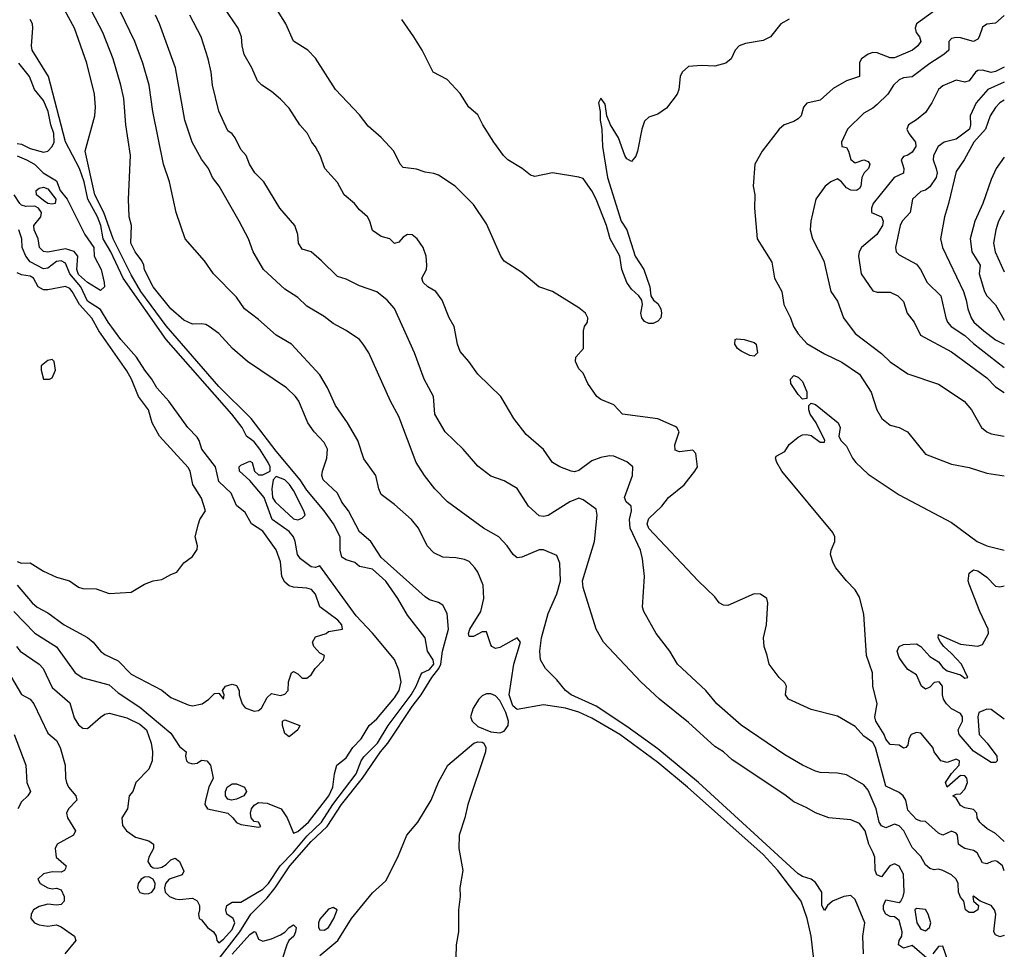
# Model space of a CAD drawing. Header units: metres. Extents: x -51132 to -49532, y -231222 to -229437.
# Tile 210 of 256: x -49644 to -49532, y -230697 to -230591. Entities that reach past the tile are written whole.
import ezdxf

# ---------------------------------------------------------------- set-up
doc = ezdxf.new("R2010")
doc.units = ezdxf.units.M
for name, color, linetype in [('CONTOUR_HALF', 8, 'Continuous'), ('CONTOUR_INDEX', 1, 'Continuous'), ('CONTOUR_INTER', 3, 'Continuous')]:
    doc.layers.add(name, color=color, linetype=linetype)

msp = doc.modelspace()

# ---------------------------------------------------------------- linework, layer by layer
at = {"layer": 'CONTOUR_HALF'}
for points, elevation in [([(-49553.14, -230699.26), (-49553.58, -230695.25), (-49554.04, -230693.26), (-49554.74, -230691.26), (-49557.4, -230687.76), (-49559.08, -230685.96), (-49567.7, -230678.26), (-49571.08, -230675.47), (-49575.41, -230672.26), (-49578.58, -230670.42), (-49580.08, -230669.74), (-49581.58, -230669.27), (-49584.08, -230668.91), (-49587.08, -230669.43), (-49587.58, -230669.02), (-49588, -230667.76), (-49587.48, -230664.26), (-49586.7, -230661.76), (-49587.08, -230661.24), (-49589.08, -230662.36), (-49589.58, -230662.46), (-49589.97, -230662.26), (-49590.08, -230662.06), (-49590.58, -230660.58), (-49591.08, -230660.56), (-49592.08, -230661.09), (-49592.58, -230661.1), (-49592.64, -230660.76), (-49592.48, -230660.26), (-49591.23, -230658.26), (-49590.88, -230656.76), (-49590.96, -230655.26), (-49591.59, -230653.76), (-49591.92, -230653.26), (-49592.58, -230652.54), (-49593.08, -230652.31), (-49594.08, -230652.12), (-49595.58, -230652.06), (-49596.58, -230651.57), (-49597.37, -230650.76), (-49598.36, -230648.76), (-49599.14, -230647.76), (-49601.08, -230646.04), (-49602.58, -230644.92), (-49602.87, -230644.26), (-49603.22, -230642.76), (-49604.58, -230640.84), (-49605.26, -230638.76), (-49606.42, -230636.76), (-49607.79, -230634.76), (-49608.7, -230632.76), (-49609.58, -230631.26), (-49612.81, -230627.76), (-49614.58, -230626.75), (-49616.58, -230624.95), (-49618.18, -230623.76), (-49619.08, -230622.42), (-49621.7, -230619.76), (-49622.72, -230618.26), (-49624.94, -230615.76), (-49625.97, -230612.76), (-49626.72, -230609.26), (-49627.39, -230607.26), (-49628.63, -230601.26), (-49629.03, -230598.26), (-49629.76, -230595.76), (-49630.68, -230593.26), (-49634.58, -230585.13)], 76.5), ([(-49644.16, -230662.26), (-49643.74, -230662.76), (-49641.58, -230664.24), (-49641.12, -230664.76), (-49640.08, -230666.91), (-49638.08, -230668.66), (-49637.58, -230670.39), (-49637.08, -230671.18), (-49636.58, -230671.57), (-49636.08, -230671.58), (-49634.58, -230670.29), (-49634.08, -230669.97), (-49633.58, -230669.86), (-49631.58, -230670.36), (-49630.08, -230671.08), (-49629.33, -230671.76), (-49628.82, -230673.26), (-49628.67, -230674.26), (-49628.69, -230675.26), (-49629.08, -230676.24), (-49630.57, -230677.76), (-49630.89, -230678.76), (-49631.3, -230679.26), (-49631.5, -230680.76), (-49632.16, -230681.76), (-49632.08, -230682.65), (-49631.61, -230683.26), (-49630.58, -230683.99), (-49629.08, -230684.39), (-49628.55, -230684.76), (-49628.56, -230685.26), (-49629.09, -230686.26), (-49629.2, -230686.76), (-49628.89, -230687.26), (-49628.58, -230687.48), (-49628.08, -230687.52), (-49627.58, -230687.38), (-49627.08, -230687.09), (-49626.58, -230686.56), (-49626.08, -230686.38), (-49625.58, -230686.77), (-49625.08, -230687.86), (-49625.28, -230688.26), (-49626.77, -230688.76), (-49627.18, -230689.26), (-49627.29, -230689.76), (-49627.23, -230690.26), (-49626.72, -230690.76), (-49626.08, -230691.01), (-49625.58, -230691.07), (-49624.08, -230690.93), (-49623.58, -230691.22), (-49623.3, -230691.76), (-49623.28, -230692.26), (-49623.43, -230692.76), (-49623.35, -230693.26), (-49623.08, -230693.42), (-49622.4, -230694.26), (-49621.69, -230694.76), (-49621.4, -230695.26), (-49621.34, -230695.76), (-49621.08, -230696.01), (-49620.58, -230695.62), (-49619.58, -230694.49), (-49619.28, -230693.76), (-49619.48, -230693.26), (-49620.17, -230692.76), (-49620.28, -230692.26), (-49620.18, -230691.76), (-49619.58, -230691.39), (-49618.58, -230691.4), (-49616.08, -230689.91), (-49615.42, -230689.26), (-49614.11, -230687.26), (-49612.58, -230685.68), (-49611.08, -230683.87), (-49609.4, -230682.26), (-49608.1, -230680.26), (-49605.45, -230676.76), (-49604.88, -230675.26), (-49604.58, -230674.82), (-49603.03, -230673.26), (-49601.79, -230671.26), (-49599.18, -230667.76), (-49598.59, -230666.76), (-49598.08, -230665.47), (-49597.93, -230665.26), (-49597.08, -230664.86), (-49596.59, -230664.26), (-49596.66, -230663.76), (-49597.33, -230662.76), (-49597.59, -230661.26), (-49599.58, -230658.67), (-49600.68, -230656.76), (-49602.08, -230654.79), (-49603.58, -230653.44), (-49605.08, -230653.12), (-49605.58, -230652.68), (-49606.58, -230652.38), (-49607.08, -230652.06), (-49607.26, -230651.26), (-49607.26, -230649.76), (-49608.02, -230648.26), (-49609.08, -230646.78), (-49611.08, -230644.43), (-49611.84, -230643.26), (-49614.58, -230639.96), (-49617.41, -230636.26), (-49621.08, -230632.61), (-49627.08, -230625.69), (-49629.97, -230621.76), (-49631.08, -230619.88), (-49633.15, -230615.76), (-49634.21, -230612.76), (-49635.24, -230610.76), (-49636.31, -230605.76), (-49635.22, -230601.76), (-49635.14, -230600.76), (-49635.26, -230599.26), (-49636.15, -230595.76), (-49637.55, -230591.76), (-49639.17, -230588.76)], 75.5), ([(-49531.58, -230687.8), (-49531.79, -230687.26), (-49532.41, -230686.76), (-49532.58, -230686.67), (-49533.01, -230686.76), (-49533.58, -230687.02), (-49534.08, -230686.91), (-49534.67, -230685.76), (-49535.08, -230685.48), (-49536.08, -230685.28), (-49536.58, -230684.97), (-49536.81, -230684.76), (-49536.9, -230683.76), (-49537.08, -230683.52), (-49537.58, -230683.28), (-49538.58, -230683.74), (-49539.08, -230683.52), (-49540.58, -230682.19), (-49541.08, -230682.17), (-49541.58, -230681.97), (-49542.58, -230680.91), (-49542.8, -230679.76), (-49543.09, -230679.26), (-49543.58, -230678.9), (-49545.08, -230678.18), (-49546.26, -230673.76), (-49546.58, -230673.18), (-49547.58, -230672.48), (-49548.58, -230671.35), (-49550.58, -230670.19), (-49553.58, -230669.41), (-49556.18, -230668.26), (-49556.52, -230667.76), (-49556.4, -230666.76), (-49556.58, -230666.38), (-49557.22, -230665.76), (-49558.39, -230664.26), (-49558.59, -230663.26), (-49558.96, -230662.26), (-49559.03, -230661.26), (-49558.69, -230659.76), (-49558.53, -230657.26), (-49558.65, -230656.76), (-49559.35, -230656.26), (-49560.08, -230656.24), (-49563.08, -230657.56), (-49563.58, -230657.53), (-49564.06, -230657.26), (-49564.58, -230656.59), (-49566.48, -230654.76), (-49572.08, -230648.8), (-49572.3, -230648.26), (-49572.08, -230647.66), (-49570.61, -230646.26), (-49569.86, -230645.26), (-49568.08, -230643.8), (-49566.84, -230642.26), (-49566.55, -230641.76), (-49566.72, -230640.26), (-49567.08, -230639.85), (-49568.58, -230640.05), (-49569.08, -230639.87), (-49569.13, -230639.26), (-49568.63, -230637.76), (-49568.89, -230637.26), (-49569.08, -230637.15), (-49571.08, -230636.3), (-49575.08, -230635.75), (-49576.08, -230634.71), (-49577.58, -230634.1), (-49578.03, -230633.76), (-49579.06, -230632.26), (-49579.58, -230631.07), (-49580.08, -230630.59), (-49580.45, -230629.76), (-49580.4, -230629.26), (-49579.52, -230628.26), (-49579.53, -230626.26), (-49579.41, -230625.76), (-49579.1, -230625.26), (-49579.03, -230624.76), (-49579.32, -230624.26), (-49580.08, -230623.64), (-49583.08, -230621.78), (-49584.62, -230621.26), (-49586.58, -230619.62), (-49588.58, -230618.31), (-49588.94, -230617.76), (-49590.58, -230614.06), (-49592.08, -230611.85), (-49594.17, -230609.76), (-49596.08, -230608.51), (-49596.58, -230608.31), (-49597.58, -230608.18), (-49598.58, -230607.81), (-49600.08, -230607.62), (-49600.43, -230607.26), (-49601.15, -230605.76), (-49602.58, -230604.21), (-49604.08, -230602.91), (-49605.08, -230601.65), (-49607.79, -230598.76), (-49610.08, -230595.17), (-49610.95, -230594.26), (-49612.58, -230593.24), (-49613.46, -230591.26), (-49614.72, -230589.26)], 78.5), ([(-49539.55, -230589.76), (-49541.6, -230591.26), (-49541.73, -230591.76), (-49541.61, -230592.26), (-49541.24, -230592.76), (-49541.09, -230593.26), (-49541.45, -230593.76), (-49542.06, -230594.26), (-49544.08, -230595.15), (-49544.58, -230595.13), (-49546.08, -230594.56), (-49546.58, -230594.52), (-49547.08, -230594.7), (-49547.84, -230595.26), (-49548.08, -230595.67), (-49548.1, -230597.26), (-49549.58, -230597.74), (-49551.08, -230598.62), (-49552.58, -230599.95), (-49554.08, -230600.32), (-49554.46, -230600.76), (-49554.72, -230601.76), (-49555.08, -230602.09), (-49555.58, -230602.39), (-49556.68, -230602.76), (-49557.23, -230603.26), (-49559.19, -230605.76), (-49560.03, -230607.26), (-49560.2, -230609.76), (-49560.03, -230610.76), (-49560.05, -230612.26), (-49559.73, -230615.76), (-49558.08, -230618.44), (-49557.76, -230620.26), (-49556.93, -230621.76), (-49556.7, -230623.26), (-49555.95, -230624.76), (-49555.59, -230625.76), (-49555.08, -230626.6), (-49554.08, -230627.71), (-49552.08, -230628.89), (-49550.08, -230629.84), (-49548.08, -230631.2), (-49546.77, -230633.26), (-49546.11, -230635.26), (-49545.53, -230636.26), (-49544.58, -230637), (-49543.56, -230637.26), (-49542.61, -230637.76), (-49540.58, -230640.33), (-49537.58, -230641.44), (-49535.58, -230641.85), (-49533.58, -230642.49), (-49531.58, -230642.79)], 78.5), ([(-49540.41, -230697.76), (-49542.08, -230696.34), (-49543.08, -230696.62), (-49543.64, -230696.26), (-49543.57, -230695.76), (-49543.27, -230695.26), (-49543.23, -230694.76), (-49543.58, -230693.48), (-49544.08, -230693.05), (-49544.58, -230693.02), (-49545.08, -230692.76), (-49545.33, -230692.26), (-49545.34, -230691.76), (-49545.08, -230691.12), (-49543.58, -230691.41), (-49543.38, -230691.26), (-49543.11, -230690.76), (-49543.01, -230690.26), (-49543.08, -230688.2), (-49543.58, -230687.3), (-49544.08, -230687.02), (-49544.63, -230687.26), (-49545.58, -230688.49), (-49546.1, -230688.26), (-49546.31, -230687.76), (-49546.35, -230686.26), (-49546.51, -230685.76), (-49547.02, -230684.76), (-49547.44, -230683.26), (-49548.08, -230682.42), (-49549.08, -230681.99), (-49551.58, -230681.77), (-49553.08, -230681.22), (-49554.08, -230680.62), (-49555.58, -230679.95), (-49556.58, -230679.16), (-49562.58, -230675.16), (-49563.59, -230674.26), (-49564.58, -230673.64), (-49567.58, -230670.91), (-49570.89, -230668.26), (-49573.01, -230666.26), (-49577.24, -230661.76), (-49578.11, -230660.26), (-49579.58, -230655.52), (-49579.66, -230654.76), (-49578.29, -230650.26), (-49577.97, -230647.26), (-49578.08, -230646.57), (-49579.58, -230645.53), (-49580.08, -230645.34), (-49581.08, -230645.76), (-49583.58, -230647.31), (-49584.08, -230647.43), (-49584.58, -230647.34), (-49585.79, -230646.26), (-49587.08, -230644.24), (-49588.58, -230643.35), (-49590.08, -230642.82), (-49591.58, -230641.68), (-49593.25, -230639.76), (-49595.31, -230637.76), (-49596.49, -230635.76), (-49596.64, -230633.76), (-49597.7, -230631.76), (-49598.8, -230628.76), (-49601.08, -230623.72), (-49601.92, -230622.76), (-49603.08, -230621.82), (-49605.08, -230621.13), (-49606.58, -230620.37), (-49607.58, -230620.07), (-49609.4, -230618.26), (-49610.58, -230617.27), (-49611.58, -230616.94), (-49612.03, -230616.26), (-49612.09, -230615.26), (-49612.42, -230614.26), (-49614.13, -230612.26), (-49615.98, -230609.26), (-49616.99, -230608.26), (-49617.6, -230607.26), (-49617.98, -230606.26), (-49618.58, -230605.58), (-49619.23, -230604.26), (-49619.58, -230603.81), (-49620.08, -230603.47), (-49621.08, -230601.22), (-49621.82, -230598.26), (-49621.97, -230596.76), (-49622.3, -230595.26), (-49623.11, -230592.76), (-49624.39, -230590.26)], 77.5), ([(-49644.08, -230604.89), (-49643.58, -230604.98), (-49642.58, -230605.49), (-49641.08, -230605.89), (-49640.58, -230605.77), (-49640.08, -230605.25), (-49639.85, -230604.76), (-49639.9, -230603.76), (-49640.24, -230602.76), (-49640.54, -230601.26), (-49641.08, -230599.99), (-49642.11, -230598.76), (-49642.68, -230597.26), (-49643.88, -230595.76)], 74.5), ([(-49531.58, -230596.21), (-49532.58, -230596.71), (-49533.08, -230596.8), (-49534.08, -230596.55), (-49534.58, -230596.59), (-49534.85, -230596.76), (-49535.59, -230597.76), (-49536.08, -230597.92), (-49537.08, -230597.7), (-49538.58, -230598.33), (-49539.08, -230598.75), (-49539.84, -230600.26), (-49540.58, -230601.37), (-49541.58, -230602.22), (-49542.51, -230602.76), (-49542.67, -230603.26), (-49542.47, -230603.76), (-49541.71, -230604.76), (-49541.66, -230605.26), (-49542.08, -230605.89), (-49542.58, -230606.22), (-49543.08, -230606.37), (-49543.33, -230606.76), (-49543.02, -230607.76), (-49543.08, -230608.3), (-49544.12, -230608.76), (-49546.52, -230611.76), (-49546.73, -230612.26), (-49546.7, -230612.76), (-49545.58, -230613.26), (-49545.39, -230613.76), (-49545.45, -230614.26), (-49546.12, -230615.26), (-49547.85, -230616.76), (-49548.13, -230617.26), (-49548.18, -230617.76), (-49547.89, -230619.76), (-49546.58, -230621.69), (-49546.08, -230621.86), (-49544.58, -230621.86), (-49543.7, -230622.26), (-49543.08, -230622.91), (-49542.65, -230624.26), (-49541.84, -230625.26), (-49541.13, -230626.76), (-49537.58, -230628.64), (-49533.58, -230631.62), (-49532.58, -230632.66), (-49531.58, -230633.28)], 77.5), ([(-49531.58, -230599.98), (-49532.08, -230600.28), (-49532.58, -230600.8), (-49533.18, -230601.76), (-49533.72, -230603.26), (-49535.07, -230604.76), (-49536.14, -230606.76), (-49537.08, -230608.09), (-49537.94, -230611.76), (-49538.4, -230613.26), (-49538.85, -230615.76), (-49538.64, -230616.76), (-49536.24, -230621.76), (-49535.91, -230622.76), (-49535.75, -230623.76), (-49535.37, -230624.76), (-49535.05, -230625.26), (-49533.93, -230626.26), (-49532.58, -230627.28), (-49531.58, -230627.77)], 76.5), ([(-49641.91, -230610.26), (-49641.58, -230609.99), (-49641.08, -230609.87), (-49640.58, -230610.08), (-49639.67, -230611.26), (-49639.76, -230611.76), (-49640.08, -230611.83), (-49640.58, -230611.73), (-49641.08, -230611.39), (-49641.87, -230610.76), (-49641.91, -230610.26)], 75.5), ([(-49531.58, -230612.55), (-49532.23, -230613.76), (-49532.55, -230614.76), (-49532.8, -230616.26), (-49532.63, -230617.26), (-49531.58, -230619.55)], 75.5), ([(-49644.08, -230655.27), (-49642.35, -230657.26), (-49641.78, -230657.76), (-49640.58, -230658.4), (-49638.73, -230659.76), (-49636.08, -230661.21), (-49635.43, -230661.76), (-49634.58, -230662.76), (-49634.08, -230663.15), (-49632.58, -230663.88), (-49631.08, -230665.39), (-49627.58, -230667.22), (-49626.58, -230668.07), (-49624.58, -230668.91), (-49624.08, -230669), (-49623.01, -230668.76), (-49622.25, -230668.26), (-49621.58, -230667.6), (-49621.08, -230667.57), (-49620.58, -230668.26), (-49620.47, -230667.76), (-49620.66, -230667.26), (-49620.35, -230666.76), (-49619.58, -230666.54), (-49619.08, -230666.67), (-49618.79, -230667.26), (-49618.79, -230667.76), (-49618.44, -230668.76), (-49618.08, -230669.25), (-49617.08, -230669.61), (-49616.58, -230669.55), (-49616.23, -230669.26), (-49615.58, -230668.04), (-49615.08, -230667.61), (-49614.08, -230667.83), (-49613.58, -230667.67), (-49613.19, -230667.26), (-49613.17, -230666.26), (-49612.82, -230665.26), (-49612.58, -230665.11), (-49612.08, -230665.36), (-49611.58, -230665.87), (-49611.08, -230665.86), (-49610.58, -230665.48), (-49610.13, -230664.76), (-49609.16, -230663.76), (-49609.05, -230663.26), (-49609.58, -230663.01), (-49610.28, -230662.26), (-49610.41, -230661.76), (-49610.08, -230661.15), (-49608.88, -230660.76), (-49608.58, -230660.55), (-49607.02, -230660.26), (-49607.07, -230659.76), (-49607.54, -230659.26), (-49609.58, -230657.71), (-49610.07, -230656.26), (-49610.52, -230655.76), (-49611.08, -230655.58), (-49612.58, -230655.48), (-49613.08, -230655.34), (-49613.58, -230654.92), (-49613.91, -230654.26), (-49614.08, -230652.58), (-49614.58, -230651.22), (-49616.08, -230649.11), (-49617.36, -230648.26), (-49618.08, -230646.98), (-49619.08, -230646.17), (-49619.7, -230644.76), (-49621.08, -230643.45), (-49621.49, -230641.76), (-49623.03, -230639.76), (-49623.32, -230638.76), (-49623.58, -230638.37), (-49624.63, -230637.26), (-49626.79, -230634.26), (-49628.18, -230632.76), (-49628.73, -230631.76), (-49629.54, -230630.76), (-49630.46, -230629.26), (-49632.25, -230627.26), (-49633.72, -230625.26), (-49634.58, -230623.81), (-49636.08, -230622.89), (-49636.83, -230621.26), (-49638.07, -230619.76), (-49638.58, -230618.54), (-49639.08, -230618.27), (-49639.58, -230618.37), (-49640.58, -230619.11), (-49641.08, -230619.2), (-49642.58, -230618.4), (-49643.08, -230617.75), (-49643.49, -230616.76), (-49643.55, -230615.76), (-49643.87, -230614.76)], 74.5), ([(-49640.58, -230629.65), (-49641.34, -230630.26), (-49641.34, -230630.76), (-49641.08, -230631.78), (-49640.39, -230631.76), (-49640.08, -230631.61), (-49639.71, -230630.76), (-49639.88, -230629.76), (-49640.08, -230629.52), (-49640.58, -230629.65)], 73.5), ([(-49531.58, -230670.51), (-49533.08, -230669.42), (-49533.58, -230669.38), (-49534.48, -230669.76), (-49534.59, -230670.26), (-49534.45, -230672.26), (-49533.53, -230673.26), (-49532.43, -230674.76), (-49532.41, -230675.26), (-49532.58, -230675.45), (-49533.08, -230675.48), (-49535.08, -230674.17), (-49536.73, -230672.26), (-49536.82, -230671.76), (-49536.36, -230670.76), (-49536.34, -230670.26), (-49536.58, -230669.87), (-49537.58, -230669.33), (-49538.18, -230668.76), (-49538.51, -230668.26), (-49538.62, -230667.76), (-49538.61, -230666.76), (-49539.02, -230666.26), (-49539.58, -230666.33), (-49540.08, -230666.87), (-49540.58, -230667.09), (-49541, -230666.76), (-49541.58, -230665.48), (-49542.58, -230664.85), (-49543.08, -230664.23), (-49543.58, -230663.48), (-49543.78, -230662.76), (-49543.56, -230662.26), (-49543.08, -230662), (-49541.58, -230661.95), (-49541.08, -230662.24), (-49540.08, -230663.38), (-49539.08, -230663.99), (-49538.58, -230664.65), (-49538.08, -230665.03), (-49536.58, -230665.47), (-49536.08, -230665.84), (-49535.74, -230665.76), (-49536.47, -230664.26), (-49537.58, -230663.03), (-49538.48, -230662.26), (-49538.84, -230661.76), (-49539.1, -230661.26), (-49539.08, -230660.87), (-49536.58, -230661.98), (-49534.58, -230662.2), (-49534.08, -230662.02), (-49533.38, -230660.76), (-49533.42, -230660.26), (-49534.36, -230658.26), (-49535.58, -230655.12), (-49535.7, -230654.76), (-49535.58, -230653.9), (-49535.08, -230653.49), (-49534.58, -230653.62), (-49533.58, -230654.33), (-49532.58, -230655.36), (-49532.08, -230655.43), (-49531.58, -230655.32)], 79.5), ([(-49644.42, -230672.26), (-49643.08, -230675.76), (-49642.98, -230677.76), (-49642.56, -230678.76), (-49642.85, -230679.26), (-49643.58, -230679.94), (-49644.01, -230680.76)], 76.5), ([(-49609.58, -230697.48), (-49607.53, -230695.76), (-49605.98, -230693.26), (-49603.58, -230690.34), (-49602.08, -230688.94), (-49600.71, -230686.26), (-49599.66, -230683.76), (-49598.42, -230682.26), (-49596.89, -230679.76), (-49596.08, -230677.72), (-49595, -230675.76), (-49592.04, -230673.26), (-49591.58, -230673.11), (-49591.08, -230673.16), (-49590.91, -230673.26), (-49590.66, -230673.76), (-49590.7, -230674.26), (-49592.73, -230680.26), (-49593.07, -230681.76), (-49593.72, -230683.76), (-49593.74, -230685.26), (-49593.3, -230687.76), (-49593.63, -230689.76), (-49593.59, -230690.76), (-49593.79, -230692.26), (-49593.77, -230694.76), (-49594.04, -230696.26), (-49594.14, -230699.26)], 76.5), ([(-49629.58, -230688.54), (-49629.93, -230688.76), (-49630.3, -230689.26), (-49630.35, -230689.76), (-49630.08, -230690.29), (-49629.58, -230690.43), (-49629.08, -230690.41), (-49628.75, -230690.26), (-49628.39, -230689.76), (-49628.34, -230689.26), (-49628.59, -230688.76), (-49629.08, -230688.5), (-49629.58, -230688.54)], 75.5), ([(-49541.58, -230692.1), (-49541.78, -230692.26), (-49541.55, -230693.76), (-49541.08, -230694.46), (-49540.58, -230694.65), (-49540.12, -230694.26), (-49539.97, -230693.76), (-49540.26, -230692.76), (-49540.58, -230692.23), (-49541.58, -230692.1)], 77.5), ([(-49619.58, -230697.3), (-49617.58, -230695.08), (-49617.08, -230694.73), (-49616.9, -230694.76), (-49616.58, -230695.61), (-49616.08, -230695.82), (-49615.08, -230695.56), (-49614.08, -230695.12), (-49613.58, -230694.8), (-49613.08, -230694.26), (-49612.58, -230693.99), (-49612.29, -230694.26), (-49612.35, -230694.76), (-49612.56, -230695.26), (-49613.12, -230695.76), (-49613.36, -230696.26), (-49613.84, -230697.76)], 76.5), ([(-49537.93, -230698.26), (-49538.58, -230696.39), (-49539.08, -230696.43), (-49539.73, -230697.26)], 77.5)]:
    msp.add_lwpolyline(points, dxfattribs=dict(at, elevation=elevation))
at = {"layer": 'CONTOUR_INDEX', "elevation": 75}
for points in [[(-49644.46, -230658.26), (-49642.08, -230660.71), (-49639.58, -230662.28), (-49637.47, -230665.26), (-49636.58, -230665.83), (-49633.58, -230666.63), (-49632.58, -230667.51), (-49630.08, -230669.17), (-49626.58, -230672.12), (-49625.58, -230673.65), (-49624.82, -230674.26), (-49624.9, -230674.76), (-49624.78, -230675.26), (-49624.58, -230675.47), (-49624.08, -230675.63), (-49623.58, -230675.56), (-49623.08, -230675.19), (-49622.47, -230675.26), (-49622.06, -230675.76), (-49621.74, -230677.26), (-49622.22, -230678.26), (-49622.61, -230679.76), (-49622.69, -230680.26), (-49622.37, -230680.76), (-49620.08, -230681.26), (-49619.49, -230681.76), (-49619.08, -230682.3), (-49618.58, -230682.53), (-49616.58, -230682.84), (-49616.3, -230682.76), (-49616.58, -230682.26), (-49617.08, -230682.2), (-49617.41, -230681.76), (-49617.47, -230681.26), (-49617.36, -230680.76), (-49617.08, -230680.32), (-49616.58, -230680.02), (-49615.58, -230680.09), (-49613.99, -230680.76), (-49613.31, -230681.76), (-49612.58, -230683.52), (-49612.08, -230683.32), (-49610.87, -230682.26), (-49608.56, -230679.26), (-49608.12, -230678.26), (-49607.92, -230676.76), (-49607.64, -230675.76), (-49606.58, -230674.94), (-49605.82, -230673.76), (-49604.86, -230672.76), (-49603.96, -230671.26), (-49603.08, -230670.47), (-49601.08, -230668.08), (-49600.54, -230667.26), (-49600.3, -230666.26), (-49600.58, -230664.93), (-49601.08, -230663.74), (-49603.58, -230660.74), (-49605.46, -230658.76), (-49609.58, -230653.04), (-49610.08, -230653.23), (-49610.58, -230653.15), (-49611.77, -230652.26), (-49612.12, -230651.76), (-49612.39, -230650.26), (-49612.6, -230649.76), (-49613.08, -230649.13), (-49615.03, -230647.76), (-49615.94, -230645.26), (-49617.58, -230643.33), (-49618.75, -230642.26), (-49618.78, -230641.76), (-49618.58, -230641.56), (-49617.58, -230641.1), (-49617.28, -230641.26), (-49617.03, -230642.26), (-49616.58, -230642.66), (-49616.08, -230642.66), (-49615.25, -230642.26), (-49615.26, -230641.76), (-49615.48, -230641.26), (-49616.44, -230639.76), (-49617.08, -230638.93), (-49617.93, -230638.26), (-49618.45, -230637.26), (-49619.63, -230635.76), (-49627.08, -230627.24), (-49631.99, -230620.26), (-49633.4, -230617.26), (-49634.27, -230615.76), (-49634.56, -230614.26), (-49634.92, -230613.26), (-49636.04, -230611.26), (-49636.46, -230609.26), (-49636.97, -230607.76), (-49638.58, -230604.72), (-49640.52, -230597.26), (-49642.38, -230594.26), (-49642.46, -230593.76), (-49642.28, -230591.76), (-49642.34, -230591.26), (-49642.61, -230590.76)], [(-49644.08, -230606.29), (-49643, -230606.76), (-49642.1, -230607.26), (-49641.12, -230608.26), (-49639.58, -230609.17), (-49639.16, -230610.26), (-49638.37, -230611.26), (-49636.38, -230615.26), (-49635.35, -230616.76), (-49635.32, -230617.76), (-49634.52, -230619.26), (-49634.17, -230620.76), (-49634.14, -230621.26), (-49634.58, -230621.67), (-49636.08, -230620.75), (-49637.08, -230619.83), (-49637.26, -230619.26), (-49637.17, -230617.76), (-49637.58, -230617.21), (-49638.58, -230616.91), (-49640.58, -230617.3), (-49641.08, -230617.2), (-49641.52, -230616.76), (-49641.69, -230615.76), (-49642.15, -230614.76), (-49642.16, -230614.26), (-49641.4, -230613.26), (-49641.31, -230612.76), (-49641.65, -230612.26), (-49642.08, -230612.03), (-49643.08, -230612.09), (-49643.58, -230611.95), (-49643.78, -230611.76), (-49644.42, -230610.76)], [(-49614.58, -230642.85), (-49614.9, -230643.26), (-49615.07, -230644.26), (-49614.98, -230645.26), (-49614.68, -230645.76), (-49612.58, -230647.68), (-49612.08, -230647.79), (-49611.58, -230647.63), (-49611.25, -230647.26), (-49611.4, -230646.76), (-49612.58, -230644.45), (-49613.06, -230643.76), (-49613.58, -230643.26), (-49614.58, -230642.85)], [(-49613.85, -230670.76), (-49613.58, -230670.59), (-49611.85, -230671.26), (-49612.08, -230671.76), (-49613.08, -230672.54), (-49613.58, -230672.15), (-49613.85, -230671.26), (-49613.85, -230670.76)], [(-49620.15, -230678.26), (-49619.58, -230677.9), (-49619.08, -230677.88), (-49618.16, -230678.26), (-49617.93, -230678.76), (-49618.25, -230679.26), (-49619.08, -230679.65), (-49619.67, -230679.76), (-49620.08, -230679.64), (-49620.33, -230679.26), (-49620.34, -230678.76), (-49620.15, -230678.26)]]:
    msp.add_lwpolyline(points, dxfattribs=at)
at = {"layer": 'CONTOUR_INTER'}
for points, elevation in [([(-49621.58, -230698.48), (-49618.71, -230694.76), (-49617.43, -230692.76), (-49615.58, -230690.89), (-49614.68, -230689.76), (-49612.99, -230687.26), (-49610.58, -230684.46), (-49608.76, -230682.76), (-49607.1, -230680.26), (-49604.74, -230677.26), (-49602.67, -230674.26), (-49601.84, -230673.26), (-49599.08, -230669.07), (-49598.03, -230667.76), (-49596.83, -230665.76), (-49596.02, -230664.76), (-49595.81, -230664.26), (-49595.59, -230662.76), (-49594.91, -230660.26), (-49595.08, -230658.5), (-49595.58, -230657.53), (-49596.08, -230657.23), (-49597.08, -230656.91), (-49597.58, -230656.57), (-49602.58, -230652.1), (-49603.78, -230650.26), (-49605.08, -230649.17), (-49606.32, -230646.76), (-49607.08, -230645.8), (-49607.59, -230644.76), (-49609.2, -230643.26), (-49609.34, -230642.76), (-49609.27, -230642.26), (-49608.77, -230640.76), (-49608.73, -230639.76), (-49609.08, -230638.99), (-49610.22, -230637.76), (-49610.94, -230636.76), (-49611.98, -230634.26), (-49612.34, -230633.76), (-49613.39, -230632.76), (-49617.81, -230629.76), (-49619.54, -230628.26), (-49621.08, -230626.58), (-49622.2, -230625.76), (-49622.58, -230625.54), (-49623.08, -230625.45), (-49624.08, -230625.49), (-49625.08, -230625.06), (-49626.58, -230623.75), (-49628.57, -230621.26), (-49629.58, -230619.29), (-49629.65, -230618.76), (-49629.88, -230618.26), (-49630.63, -230617.26), (-49631.14, -230616.26), (-49631.04, -230614.26), (-49631.32, -230613.26), (-49631.38, -230611.26), (-49631.18, -230606.26), (-49631.68, -230602.76), (-49631.93, -230599.76), (-49632.26, -230598.26), (-49633.14, -230595.26), (-49634.32, -230592.26), (-49635.6, -230589.76)], 76), ([(-49531.58, -230695.17), (-49532.08, -230695.33), (-49532.58, -230695.11), (-49532.79, -230694.76), (-49532.54, -230692.76), (-49532.68, -230692.26), (-49533.08, -230691.76), (-49534.32, -230691.26), (-49535.08, -230690.72), (-49535.16, -230690.76), (-49535.1, -230691.26), (-49534.54, -230691.76), (-49534.58, -230692.26), (-49535.08, -230692.55), (-49535.58, -230692.55), (-49536.01, -230692.26), (-49536.19, -230691.26), (-49536.58, -230690.8), (-49536.79, -230690.26), (-49536.85, -230689.26), (-49537.08, -230688.76), (-49537.6, -230688.26), (-49538.58, -230687.76), (-49539.08, -230687.63), (-49539.58, -230687.72), (-49540.08, -230687.54), (-49540.58, -230687.14), (-49541.08, -230686.2), (-49542.08, -230685.15), (-49543.04, -230683.26), (-49543.58, -230682.7), (-49544.08, -230682.49), (-49545.08, -230682.91), (-49545.58, -230682.67), (-49545.83, -230682.26), (-49546.2, -230680.76), (-49547.08, -230678.62), (-49547.58, -230678.02), (-49549.58, -230676.89), (-49550.58, -230676.69), (-49552.58, -230676.59), (-49553.08, -230676.44), (-49554.58, -230675.76), (-49556.58, -230674.58), (-49561.58, -230671.21), (-49564.34, -230668.76), (-49565.6, -230667.26), (-49568.83, -230664.26), (-49569.69, -230662.76), (-49571.24, -230660.76), (-49572.66, -230658.26), (-49572.8, -230657.76), (-49572.57, -230654.26), (-49572.81, -230652.26), (-49573.06, -230651.26), (-49574.23, -230648.76), (-49574.29, -230647.76), (-49574.08, -230646.76), (-49574.12, -230646.26), (-49574.67, -230645.76), (-49574.85, -230645.26), (-49573.96, -230642.76), (-49573.92, -230641.76), (-49574.58, -230641.18), (-49576.08, -230640.53), (-49576.58, -230640.5), (-49577.58, -230640.69), (-49578.58, -230641.08), (-49580.08, -230642.19), (-49580.58, -230642.34), (-49580.95, -230642.26), (-49582.24, -230641.76), (-49583.08, -230641.26), (-49584.08, -230639.79), (-49586.08, -230638.07), (-49587.47, -230636.26), (-49588.97, -230633.76), (-49591.58, -230631.18), (-49592.59, -230629.76), (-49593.58, -230628.62), (-49593.89, -230627.76), (-49594.28, -230625.76), (-49594.83, -230624.76), (-49595.63, -230622.76), (-49596.37, -230621.76), (-49597.26, -230621.26), (-49597.82, -230620.76), (-49597.95, -230620.26), (-49597.44, -230619.26), (-49597.38, -230618.76), (-49597.46, -230617.76), (-49597.81, -230616.76), (-49598.5, -230615.76), (-49599.08, -230615.33), (-49599.58, -230615.26), (-49600.08, -230615.58), (-49600.58, -230616.14), (-49601.08, -230616.31), (-49601.59, -230615.76), (-49602.58, -230615.52), (-49603.58, -230614.83), (-49603.88, -230613.76), (-49604.16, -230613.26), (-49605.08, -230612.48), (-49605.62, -230611.76), (-49606.82, -230610.76), (-49607.58, -230609.33), (-49609.03, -230607.76), (-49609.55, -230606.26), (-49610.08, -230605.28), (-49610.5, -230604.76), (-49611, -230603.76), (-49611.88, -230602.76), (-49613.08, -230600.87), (-49614.08, -230599.83), (-49615.08, -230598.97), (-49616.2, -230598.26), (-49616.7, -230597.76), (-49617.35, -230596.26), (-49618.19, -230594.76), (-49618.43, -230593.76), (-49618.51, -230592.76), (-49618.91, -230591.76), (-49620.62, -230589.26)], 78), ([(-49547.64, -230697.26), (-49547.7, -230695.26), (-49547.49, -230693.76), (-49548.58, -230691.1), (-49549.08, -230690.64), (-49549.88, -230690.76), (-49551.17, -230691.26), (-49551.74, -230691.76), (-49552.08, -230692.32), (-49552.38, -230691.76), (-49552.38, -230690.26), (-49553.08, -230689.14), (-49553.58, -230688.77), (-49554.58, -230688.48), (-49555.08, -230688.15), (-49566.43, -230677.76), (-49571.08, -230673.89), (-49574.58, -230671.36), (-49578.08, -230669.04), (-49580.94, -230667.76), (-49581.59, -230667.26), (-49582.58, -230666.03), (-49583.86, -230664.76), (-49584.42, -230663.76), (-49584.5, -230662.76), (-49584.31, -230661.26), (-49583.58, -230658.5), (-49582.58, -230656.25), (-49582.14, -230654.76), (-49582.24, -230652.76), (-49582.58, -230651.87), (-49584.08, -230651.24), (-49584.58, -230651.23), (-49586.58, -230652.06), (-49587.08, -230652.12), (-49587.57, -230651.76), (-49588.24, -230650.76), (-49589.17, -230649.76), (-49590.93, -230648.76), (-49595.04, -230645.76), (-49596.48, -230644.26), (-49597.66, -230642.76), (-49598.62, -230641.26), (-49600.58, -230636.02), (-49601.52, -230634.26), (-49604.02, -230628.76), (-49604.64, -230627.76), (-49605.08, -230627.24), (-49606.58, -230626.21), (-49608.08, -230625.41), (-49609.08, -230624.62), (-49611.08, -230623.46), (-49612.08, -230622.46), (-49613.58, -230621.52), (-49615.99, -230619.26), (-49617.17, -230617.26), (-49617.72, -230615.76), (-49618.77, -230613.76), (-49621.04, -230609.76), (-49621.83, -230608.76), (-49622.29, -230607.76), (-49623.08, -230606.68), (-49624.12, -230604.76), (-49624.96, -230602.26), (-49626.04, -230596.26), (-49627.87, -230591.26), (-49628.32, -230590.26)], 77), ([(-49556.08, -230590.73), (-49557.03, -230591.26), (-49558.24, -230592.76), (-49559.08, -230593.15), (-49561.08, -230593.49), (-49561.79, -230593.76), (-49562.26, -230594.26), (-49562.72, -230595.26), (-49563.32, -230595.76), (-49564.58, -230596.1), (-49566.08, -230596.02), (-49567.58, -230596.14), (-49568.3, -230596.76), (-49568.51, -230597.26), (-49568.66, -230598.76), (-49568.87, -230599.26), (-49570.08, -230600.88), (-49571.08, -230601.54), (-49572.08, -230601.9), (-49572.58, -230602.36), (-49572.9, -230603.26), (-49573.37, -230605.76), (-49573.58, -230606.33), (-49574.08, -230606.95), (-49574.58, -230606.66), (-49574.81, -230606.26), (-49575.56, -230604.26), (-49576.46, -230602.76), (-49576.89, -230601.76), (-49577.08, -230600.42), (-49577.58, -230599.73), (-49577.81, -230600.26), (-49577.62, -230601.26), (-49577.65, -230602.26), (-49577.43, -230603.26), (-49577.39, -230605.26), (-49576.79, -230608.76), (-49575.26, -230613.76), (-49574.59, -230614.76), (-49573.66, -230617.76), (-49572.66, -230619.26), (-49571.99, -230621.26), (-49571.87, -230622.26), (-49571.56, -230622.76), (-49571.08, -230623.14), (-49570.73, -230623.76), (-49570.64, -230624.26), (-49570.74, -230624.76), (-49571.08, -230625.16), (-49571.58, -230625.42), (-49572.08, -230625.44), (-49572.58, -230625.21), (-49572.88, -230624.76), (-49572.99, -230624.26), (-49572.8, -230623.26), (-49572.88, -230622.76), (-49573.24, -230622.26), (-49574.08, -230621.51), (-49574.58, -230620.76), (-49575.15, -230619.26), (-49575.38, -230617.76), (-49576.48, -230615.76), (-49576.92, -230614.26), (-49578.08, -230611.26), (-49578.58, -230610.31), (-49579.58, -230608.91), (-49580.08, -230608.73), (-49583.08, -230608.25), (-49585.08, -230608.67), (-49585.58, -230608.52), (-49586.54, -230607.76), (-49588.15, -230606.76), (-49588.67, -230606.26), (-49589.76, -230604.76), (-49591.02, -230602.76), (-49591.58, -230601.64), (-49592.59, -230600.76), (-49593.58, -230599.19), (-49595.08, -230597.6), (-49596.68, -230596.76), (-49597.94, -230594.26), (-49598.88, -230592.76), (-49600.25, -230590.76)], 79), ([(-49531.58, -230590.3), (-49532.58, -230591.2), (-49533.58, -230591.31), (-49534.08, -230591.65), (-49534.43, -230592.76), (-49534.58, -230592.99), (-49535.08, -230593.29), (-49536.58, -230592.85), (-49537.08, -230592.81), (-49537.58, -230592.93), (-49537.92, -230593.26), (-49537.91, -230594.26), (-49538.46, -230594.76), (-49540.08, -230595.78), (-49542.08, -230597.3), (-49543.08, -230597.43), (-49543.58, -230597.63), (-49544.22, -230598.26), (-49544.87, -230599.26), (-49546.08, -230600.45), (-49546.58, -230600.88), (-49547.58, -230601.43), (-49549.45, -230603.26), (-49550.15, -230604.76), (-49550.09, -230605.26), (-49549.58, -230605.37), (-49549.35, -230605.76), (-49549.08, -230606.72), (-49548.58, -230607.1), (-49547.58, -230606.78), (-49547.08, -230606.95), (-49546.89, -230607.26), (-49547.04, -230607.76), (-49547.55, -230608.26), (-49547.82, -230608.76), (-49547.93, -230609.76), (-49548.08, -230610.05), (-49548.44, -230610.26), (-49549.08, -230610.23), (-49549.58, -230609.96), (-49550.14, -230609.26), (-49550.58, -230608.93), (-49551.36, -230609.26), (-49552, -230609.76), (-49553.05, -230611.26), (-49553.63, -230613.76), (-49553.71, -230614.76), (-49553.43, -230615.76), (-49552.16, -230618.26), (-49551.34, -230621.76), (-49550.58, -230622.86), (-49549.9, -230624.76), (-49548.58, -230626.58), (-49545.58, -230628.83), (-49544.58, -230629.8), (-49542.58, -230631.17), (-49539.08, -230632.35), (-49536.15, -230634.26), (-49535.32, -230635.26), (-49534.18, -230637.26), (-49533.58, -230637.77), (-49533.08, -230637.99), (-49531.58, -230638.25)], 78), ([(-49531.58, -230597.92), (-49533.46, -230598.76), (-49534.8, -230600.26), (-49535.48, -230601.76), (-49535.43, -230602.76), (-49535.56, -230603.26), (-49537.08, -230604.4), (-49538.44, -230604.76), (-49539.13, -230605.26), (-49539.65, -230606.26), (-49539.7, -230606.76), (-49539.33, -230607.76), (-49539.25, -230608.26), (-49539.36, -230608.76), (-49540.08, -230609.86), (-49540.58, -230610.22), (-49541.08, -230610.39), (-49542.03, -230611.26), (-49542.3, -230612.76), (-49543.22, -230613.76), (-49543.43, -230614.26), (-49543.99, -230616.76), (-49543.91, -230617.26), (-49543.58, -230617.58), (-49541.58, -230618.67), (-49541.13, -230619.26), (-49540.38, -230620.76), (-49538.82, -230622.26), (-49538.25, -230624.76), (-49538.07, -230625.26), (-49537.65, -230625.76), (-49536.08, -230626.79), (-49535.08, -230627.72), (-49531.58, -230630.44)], 77), ([(-49531.58, -230606.45), (-49532.5, -230607.76), (-49533.08, -230609.02), (-49534.03, -230611.76), (-49534.94, -230613.76), (-49535.47, -230615.76), (-49535.3, -230617.26), (-49534.34, -230618.76), (-49534.46, -230619.76), (-49533.84, -230621.76), (-49533.58, -230622.26), (-49532.58, -230623.28), (-49531.58, -230625.04)], 76), ([(-49644.08, -230652.54), (-49643.58, -230652.73), (-49642.58, -230652.7), (-49641.08, -230653.65), (-49639.58, -230654.34), (-49638.13, -230654.76), (-49637.08, -230655.47), (-49636.58, -230655.64), (-49635.08, -230655.68), (-49633.58, -230656.22), (-49631.08, -230656.05), (-49629.58, -230655.14), (-49628.58, -230654.77), (-49627.58, -230654.59), (-49626.58, -230654.02), (-49625.87, -230653.76), (-49625.08, -230652.72), (-49624.08, -230652), (-49623.58, -230651.18), (-49623.52, -230650.76), (-49623.79, -230649.76), (-49623.43, -230648.26), (-49623.26, -230647.76), (-49622.61, -230646.76), (-49623.08, -230645.35), (-49624.04, -230643.76), (-49624.36, -230642.26), (-49624.58, -230641.85), (-49627.87, -230638.26), (-49628.69, -230636.76), (-49629.13, -230635.26), (-49630.24, -230633.76), (-49631.04, -230631.76), (-49631.58, -230630.83), (-49634.77, -230626.26), (-49635.58, -230624.82), (-49636.96, -230623.26), (-49637.8, -230621.76), (-49638.08, -230621.44), (-49638.58, -230621.22), (-49640.58, -230621.6), (-49641.08, -230621.59), (-49641.68, -230621.26), (-49642.21, -230620.26), (-49642.58, -230620.01), (-49643.58, -230619.89), (-49644.08, -230619.64)], 74), ([(-49562.27, -230627.26), (-49562.08, -230627.16), (-49561.24, -230627.26), (-49560.08, -230627.59), (-49559.87, -230627.76), (-49559.72, -230628.76), (-49560.08, -230629.14), (-49560.58, -230629.07), (-49561.58, -230628.58), (-49561.99, -230628.26), (-49562.3, -230627.76), (-49562.27, -230627.26)], 79), ([(-49555.96, -230631.76), (-49555.58, -230631.35), (-49555.08, -230631.54), (-49554.58, -230632.04), (-49554.08, -230633.2), (-49554.08, -230633.99), (-49554.58, -230634.04), (-49555.08, -230633.53), (-49555.89, -230632.26), (-49555.96, -230631.76)], 79), ([(-49531.58, -230684.48), (-49532.58, -230683.56), (-49533.58, -230683), (-49534.08, -230682.58), (-49534.38, -230682.26), (-49534.66, -230681.76), (-49534.72, -230681.26), (-49535.08, -230680.82), (-49536.08, -230680.64), (-49536.58, -230680.35), (-49537.08, -230679.53), (-49537.46, -230679.26), (-49537.08, -230679.08), (-49536.58, -230679.05), (-49536.08, -230678.49), (-49535.79, -230677.76), (-49535.87, -230677.26), (-49536.08, -230676.97), (-49536.58, -230676.93), (-49538.1, -230678.26), (-49538.28, -230677.76), (-49537.58, -230676.72), (-49536.71, -230675.76), (-49536.69, -230675.26), (-49537.08, -230675.1), (-49538.08, -230675.46), (-49538.82, -230675.26), (-49539.58, -230674.26), (-49539.74, -230673.76), (-49541.08, -230672.12), (-49541.58, -230672.04), (-49542.21, -230672.26), (-49542.45, -230672.76), (-49542.58, -230673.5), (-49542.8, -230673.76), (-49543.08, -230673.83), (-49543.58, -230673.5), (-49544.58, -230673.42), (-49545.08, -230672.79), (-49545.28, -230672.26), (-49546.22, -230670.76), (-49546.32, -230670.26), (-49546.08, -230668.76), (-49546.57, -230666.76), (-49546.61, -230665.26), (-49547.28, -230663.26), (-49547.58, -230658.54), (-49548.08, -230656.61), (-49548.58, -230655.8), (-49549.58, -230654.77), (-49550.79, -230653.26), (-49551.08, -230652.72), (-49551.39, -230651.76), (-49551.32, -230651.26), (-49550.9, -230650.26), (-49550.9, -230649.76), (-49551.14, -230649.26), (-49556.94, -230642.26), (-49557.52, -230641.26), (-49557.65, -230640.76), (-49557.58, -230640.54), (-49556.58, -230640.02), (-49556.08, -230639.21), (-49555.08, -230638.37), (-49554.58, -230638.11), (-49554.08, -230638.06), (-49553.58, -230638.2), (-49552.58, -230638.94), (-49552.08, -230638.94), (-49552.02, -230638.76), (-49553.03, -230636.76), (-49553.7, -230635.76), (-49553.84, -230635.26), (-49553.85, -230634.76), (-49553.58, -230634.52), (-49553.08, -230634.66), (-49550.53, -230636.76), (-49550.29, -230637.26), (-49550.42, -230638.26), (-49550.21, -230638.76), (-49549.58, -230639.39), (-49548.89, -230640.76), (-49548.49, -230641.26), (-49547.08, -230642.6), (-49543.58, -230644.97), (-49537.58, -230648.1), (-49534.68, -230650.26), (-49533.58, -230650.76), (-49531.58, -230651.27)], 79), ([(-49645.58, -230664.3), (-49643.58, -230667.71), (-49642.58, -230668.24), (-49642.19, -230668.76), (-49640.58, -230672.13), (-49639.58, -230672.96), (-49639.17, -230673.76), (-49638.6, -230675.76), (-49638.57, -230677.26), (-49638.45, -230677.76), (-49638.22, -230678.26), (-49637.38, -230679.26), (-49637.28, -230679.76), (-49638.22, -230680.76), (-49638.44, -230681.26), (-49638.34, -230681.76), (-49637.44, -230683.26), (-49637.66, -230683.76), (-49639.52, -230684.76), (-49639.75, -230685.26), (-49639.63, -230686.26), (-49638.49, -230687.26), (-49638.58, -230687.55), (-49638.69, -230687.76), (-49639.08, -230687.97), (-49640.08, -230687.94), (-49641.08, -230688.17), (-49641.73, -230688.76), (-49641.46, -230689.26), (-49640.58, -230689.75), (-49640.08, -230689.87), (-49639.58, -230689.8), (-49639.08, -230689.98), (-49638.73, -230690.76), (-49638.73, -230691.26), (-49639.08, -230691.65), (-49639.58, -230691.73), (-49640.58, -230691.63), (-49641.58, -230691.88), (-49642.2, -230692.26), (-49642.47, -230692.76), (-49642.51, -230693.26), (-49642.12, -230693.76), (-49641.58, -230693.99), (-49640.58, -230694.13), (-49639.58, -230693.98), (-49639.08, -230694.19), (-49637.55, -230695.26), (-49637.39, -230695.76), (-49638.65, -230697.26)], 76), ([(-49590.58, -230667.65), (-49591.08, -230667.88), (-49591.47, -230668.26), (-49592.13, -230669.26), (-49592.42, -230670.26), (-49592.22, -230670.76), (-49591.58, -230671.37), (-49590.08, -230671.96), (-49589.08, -230672.09), (-49588.58, -230671.89), (-49588.14, -230671.26), (-49588.1, -230670.76), (-49588.38, -230669.76), (-49589.08, -230668.4), (-49589.58, -230667.86), (-49590.08, -230667.64), (-49590.58, -230667.65)], 76), ([(-49608.58, -230692.19), (-49609.58, -230693.34), (-49609.74, -230693.76), (-49609.74, -230694.26), (-49609.58, -230694.53), (-49609.08, -230694.59), (-49608.58, -230694.28), (-49607.98, -230693.26), (-49607.6, -230692.26), (-49608.08, -230691.98), (-49608.58, -230692.19)], 76)]:
    msp.add_lwpolyline(points, dxfattribs=dict(at, elevation=elevation))

doc.saveas('drawing.dxf')
